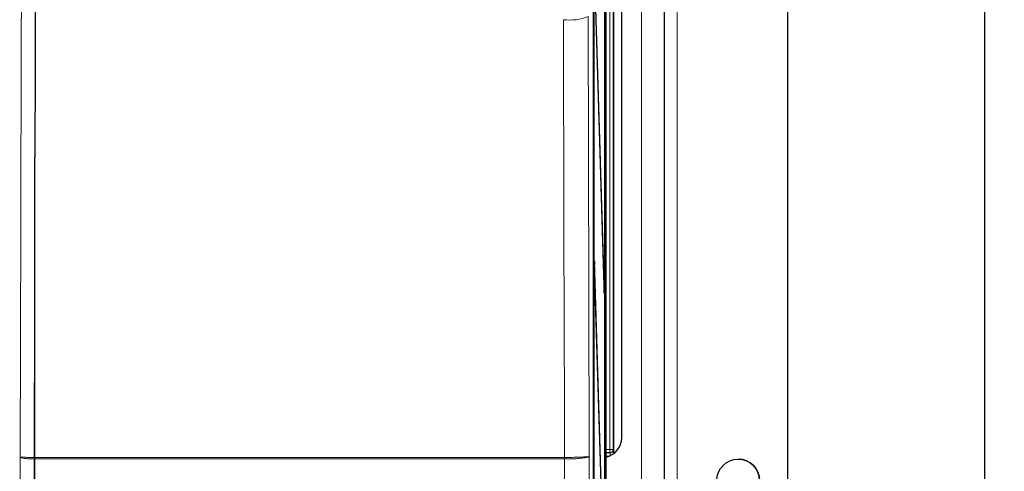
# Paper-space layout 'Blatt3' of a CAD drawing. Header units: millimetres. Extents: x 5 to 418, y 2 to 292.
# Tile 33 of 54: x 100 to 150, y 187 to 210. Entities that reach past the tile are written whole.
import ezdxf

# ---------------------------------------------------------------- set-up
doc = ezdxf.new("R2010")
doc.units = ezdxf.units.MM
doc.layers.add('SLD-0', color=7, linetype='Continuous')
doc.styles.add('SLDTEXTSTYLE0', font='TXT', dxfattribs={"width": 0.605})
doc.dimstyles.new('SLDDIMSTYLE0', dxfattribs={"dimtxt": 3.5, "dimasz": 3.302, "dimexe": 0, "dimexo": 0.0625, "dimgap": 0.875, "dimtad": 1, "dimlfac": 3, "dimrnd": 1e-09, "dimzin": 12, "dimdsep": 46, "dimtxsty": 'SLDTEXTSTYLE0', "dimsah": 1, "dimcen": 0.09, "dimadec": 0, "dimazin": 3, "dimtfac": 1, "dimtofl": 0, "dimtmove": 0, "dimatfit": 3, "dimfxl": 1, "dimfrac": 2, "dimtolj": 1, "dimtzin": 12, "dimarcsym": 0})

# ---------------------------------------------------------------- blocks, each defined once
blk = doc.blocks.new('_D_12')
at = {"layer": 'SLD-0', "color": 7}
for p, q in [((116.5, 244.882), (150.333, 244.882)), ((149.333, 244.882), (149.333, 85.716)), ((122.166, 85.716), (150.333, 85.716))]:
    blk.add_line(p, q, dxfattribs=at)
for centre, start, end in [((146.647, 165.943), 63.4349, 116.5651), ((146.647, 164.655), 243.4349, 296.5651)]:
    blk.add_arc(centre, 6.006, start, end, dxfattribs=at)
for points in [[(149.333, 244.882), (148.825, 241.58), (149.841, 241.58)], [(149.333, 85.716), (149.841, 89.018), (148.825, 89.018)]]:
    blk.add_solid(points, dxfattribs=at)
at = {"layer": 'SLD-0', "color": 7, "insert": (144.821, 159.284), "char_height": 3.5, "attachment_point": 1, "rotation": 90, "style": 'SLDTEXTSTYLE0'}
blk.add_mtext('477,5', dxfattribs=at)

psp = doc.layouts.new('Blatt3')

# ---------------------------------------------------------------- linework, layer by layer
at = {"color": 7, "linetype": 'Continuous', "lineweight": 25}
for p, q in [((129.4938, 138.555), (129.4938, 237.877)), ((129.5009, 233.0492), (129.5009, 139.7159)), ((129.5088, 139.7159), (129.5088, 233.0492)), ((130.0573, 133.0492), (130.0573, 233.0492)), ((130.0652, 233.0492), (130.0652, 133.0492)), ((130.124, 127.7159), (130.124, 232.816)), ((133.0663, 231.3825), (133.0663, 183.0492)), ((139.3328, 229.7158), (139.3328, 184.7158)), ((130.4996, 226.698), (130.4996, 187.7336)), ((130.9196, 188.5492), (130.9196, 225.8825)), ((130.0376, 196.2578), (129.5324, 212.5087)), ((129.5286, 212.1334), (130.0337, 195.8825)), ((101.1497, 187.5548), (101.1497, 202.7839)), ((129.5324, 197.5087), (129.5286, 197.1334)), ((130.0376, 181.2578), (129.5324, 197.5087)), ((129.5286, 197.1334), (130.0337, 180.8825)), ((130.0376, 196.2578), (130.0225, 196.2424)), ((130.0337, 195.8825), (130.0376, 196.2578)), ((101.1497, 187.5548), (101.1497, 187.5548)), ((101.1497, 187.4769), (101.1497, 187.5548)), ((101.1497, 187.4769), (101.1497, 187.4768)), ((101.1497, 138.659), (101.1497, 187.4768)), ((130.3155, 187.786), (130.124, 187.7826)), ((130.33, 187.7862), (130.3155, 187.786))]:
    psp.add_line(p, q, dxfattribs=at)
at = {"color": 7, "linetype": 'Continuous', "lineweight": 18}
for p, q in [((131.9166, 231.3825), (131.9166, 183.0492)), ((133.7328, 231.3825), (133.7328, 183.0492)), ((130.4996, 187.7336), (130.4996, 226.698)), ((130.3126, 187.9526), (130.3126, 226.2291)), ((130.4792, 226.2291), (130.4792, 187.9526)), ((101.1497, 202.7839), (101.1122, 187.5548)), ((130.124, 187.9493), (130.3126, 187.9526)), ((130.4792, 187.9526), (130.3126, 187.9526)), ((130.3155, 187.786), (130.3126, 187.9526)), ((130.4792, 187.9526), (130.4937, 187.9529)), ((101.1124, 187.4768), (101.1121, 187.4768)), ((101.1122, 187.5548), (101.1128, 187.5548)), ((101.1497, 187.4768), (101.1124, 187.4768)), ((101.1128, 187.5548), (101.1497, 187.5548)), ((128.0171, 187.5548), (128.0181, 187.5548)), ((128.0183, 187.4768), (128.0176, 187.4768)), ((130.2883, 187.6188), (130.124, 187.616))]:
    psp.add_line(p, q, dxfattribs=at)
at = {"color": 7, "linetype": 'Continuous', "lineweight": 18, "flags": 128}
for points in [[(100.4039, 187.57), (100.4184, 193.4588), (100.4331, 199.4466), (100.4552, 208.4284), (100.462, 211.2251)], [(129.2192, 209.9132), (129.254, 195.7401), (129.2739, 187.6103)], [(128.0181, 187.5548), (128.0126, 189.8266), (127.9901, 199.0689), (127.964, 209.7509)]]:
    psp.add_lwpolyline(points, dxfattribs=at)
at = {"color": 7, "linetype": 'Continuous', "lineweight": 25}
psp.add_circle((136.8328, 186.3825), 1.0833, dxfattribs=at)
at = {"color": 7, "linetype": 'Continuous', "lineweight": 18}
for centre, radius, start, end in [((128.2769, 212.267), 2.5354, 262.91246, 291.81823), ((130.3126, 187.9526), 0.1667, 271.00426, 0.00462), ((130.3271, 187.9528), 0.1667, 271.00426, 0.00462), ((111.6931, 187.5008), 10.5811, 179.70761, 180.13004), ((111.6078, 187.4624), 10.4954, 179.49568, 179.92156), ((119.4588, 187.4622), 8.5588, 0.09824, 0.61998), ((119.3854, 187.5036), 8.6329, 359.82253, 0.33978)]:
    psp.add_arc(centre, radius, start, end, dxfattribs=at)
at = {"color": 7, "linetype": 'Continuous', "lineweight": 25}
for centre, radius, start, end in [((129.9206, 188.5479), 0.999, 281.74917, 0.0745), ((136.8328, 186.3825), 1.0833, 0.01208, 90)]:
    psp.add_arc(centre, radius, start, end, dxfattribs=at)
at = {"color": 7, "linetype": 'Continuous', "lineweight": 18}
for centre, major_axis, ratio, start_param, end_param in [((130.4937, 187.6195), (0, 0.3334), 0.0174604, 5.2567119, 6.2834903), ((130.3271, 187.6195), (0.0029, 0.1667), 0.0523172, 4.7145255, 6.2850173)]:
    psp.add_ellipse(centre, major_axis=major_axis, ratio=ratio, start_param=start_param, end_param=end_param, dxfattribs=at)
at = {"color": 7, "linetype": 'Continuous', "lineweight": 25}
psp.add_ellipse((130.4937, 187.6195), major_axis=(0, 0.3334), ratio=0.0174604, start_param=5.0609497, end_param=5.2567119, dxfattribs=at)
psp.add_open_spline([(101.1564, 211.1322), (101.1559, 210.7089), (101.1533, 208.5252), (101.1503, 205.7424), (101.1498, 203.383), (101.1497, 202.7839)], degree=3, knots=[0, 0, 0, 0, 0.1521108, 0.7847246, 1, 1, 1, 1], dxfattribs=at)
at = {"color": 7, "linetype": 'Continuous', "lineweight": 18}
for points, knots in [([(100.3737, 146.0085), (100.3775, 149.747), (100.3851, 157.2244), (100.3961, 171.0772), (100.4009, 181.1955), (100.4039, 187.57)], [0, 0, 0, 0, 0.2700569, 0.5401438, 1, 1, 1, 1]), ([(100.4039, 187.57), (100.404, 187.5699), (100.4052, 187.5686), (100.4263, 187.5655), (100.5185, 187.5612), (100.6804, 187.5575), (100.8865, 187.5551), (101.037, 187.5549), (101.1122, 187.5548)], [0, 0, 0, 0, 0.0057486, 0.1667841, 0.3758764, 0.5843028, 0.7922472, 1, 1, 1, 1]), ([(101.1121, 187.4768), (101.0369, 187.4774), (100.8864, 187.4785), (100.6803, 187.4932), (100.5184, 187.5159), (100.4263, 187.5426), (100.4052, 187.5614), (100.404, 187.5697), (100.4039, 187.57)], [0, 0, 0, 0, 0.207753, 0.41569736, 0.62412336, 0.83321568, 0.99425135, 1, 1, 1, 1]), ([(101.1124, 187.4768), (101.1093, 181.1246), (101.1045, 171.0265), (101.0934, 157.1912), (101.0858, 149.7091), (101.082, 145.9678)], [0, 0, 0, 0, 0.4588365, 0.7294033, 1, 1, 1, 1]), ([(101.1497, 187.5548), (101.1497, 187.5548), (102.9432, 187.5548), (107.1226, 187.5548), (113.6979, 187.5549), (120.8659, 187.5549), (125.6334, 187.5548), (128.0171, 187.5548)], [0, 0, 0, 0, 0.0000007, 0.2007681, 0.4671782, 0.7335862, 1, 1, 1, 1]), ([(128.0176, 187.4768), (125.6337, 187.4768), (120.8661, 187.4767), (113.6978, 187.4767), (107.1225, 187.4768), (102.943, 187.4768), (101.1497, 187.4769), (101.1497, 187.4769)], [0, 0, 0, 0, 0.2664191, 0.5328324, 0.7992478, 0.9999993, 1, 1, 1, 1]), ([(128.0559, 138.6573), (128.0535, 140.7055), (128.0457, 147.5201), (128.0346, 159.109), (128.024, 173.3348), (128.0197, 182.7933), (128.0176, 187.4768)], [0, 0, 0, 0, 0.1260002, 0.4192179, 0.7124168, 1, 1, 1, 1]), ([(128.0181, 187.5548), (128.1498, 187.555), (128.413, 187.5555), (128.7762, 187.5641), (129.0635, 187.5774), (129.2323, 187.5935), (129.2717, 187.605), (129.2739, 187.6102), (129.2739, 187.6103)], [0, 0, 0, 0, 0.2062141, 0.412515, 0.6191154, 0.8262063, 0.9951457, 1, 1, 1, 1]), ([(129.2739, 187.6103), (129.2739, 187.61), (129.2717, 187.5974), (129.2323, 187.5699), (129.0636, 187.5312), (128.7763, 187.4992), (128.4132, 187.4786), (128.1499, 187.4774), (128.0183, 187.4768)], [0, 0, 0, 0, 0.0048543, 0.1737938, 0.3808848, 0.587485, 0.7937858, 1, 1, 1, 1]), ([(129.2739, 187.6103), (129.2755, 183.9212), (129.2776, 179.2068), (129.2832, 169.7251), (129.291, 159.1657), (129.3021, 147.5895), (129.31, 140.7824), (129.3124, 138.7364)], [0, 0, 0, 0, 0.2262695, 0.2891517, 0.5817051, 0.8742772, 1, 1, 1, 1])]:
    psp.add_open_spline(points, degree=3, knots=knots, dxfattribs=at)

# ---------------------------------------------------------------- dimensions: what is measured, and where the dimension line sits
at = {"layer": 'SLD-0', "color": 7}
dim = psp.add_linear_dim(base=(149.333, 85.7159), p1=(116.4997, 244.8825), p2=(122.1663, 85.7159), angle=90, text='(<>)', dimstyle='SLDDIMSTYLE0', dxfattribs=at)
dim.commit()
dim.dimension.update_dxf_attribs({"geometry": '_D_12', "text_midpoint": (149.333, 165.2992), "dimtype": 160})

doc.saveas('drawing.dxf')
